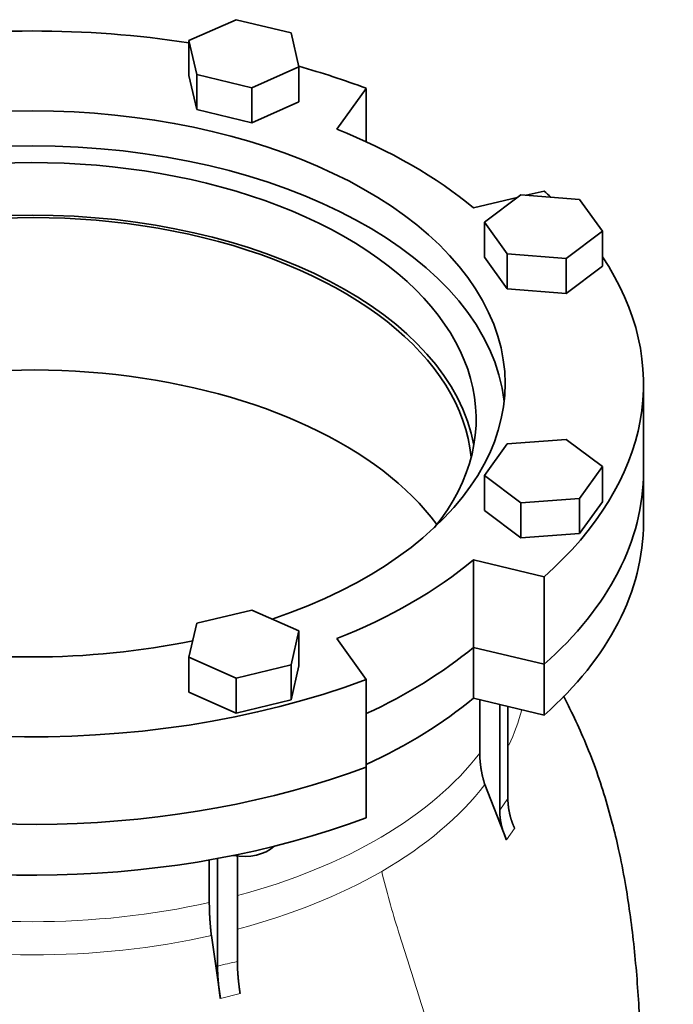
# Model space of a CAD drawing. Header units: millimetres. Extents: x 481 to 1373, y -1380 to 1448.
# Tile 10 of 28: x 1221 to 1373, y -535 to -305. Entities that reach past the tile are written whole.
import ezdxf

# ---------------------------------------------------------------- set-up
doc = ezdxf.new("R2010")
doc.units = ezdxf.units.MM
doc.layers.add('VSI344-454_FLANG', color=7, linetype='Continuous')
doc.layers.add('VSI344-454_TESTA', color=7, linetype='Continuous')

# ---------------------------------------------------------------- blocks, each defined once
blk = doc.blocks.new('SE4')
at = {"layer": 'VSI344-454_FLANG', "color": 7, "linetype": 'Continuous', "lineweight": 35}
for p, q in [((1271.39, -305.3), (1260.4, -310.17)), ((1284.19, -308.36), (1271.39, -305.3)), ((1286, -316.29), (1284.19, -308.36)), ((1260.4, -310.17), (1260.4, -318.33)), ((1260.4, -310.17), (1262.21, -318.1)), ((1275.01, -321.16), (1286, -316.29)), ((1286, -316.29), (1286, -324.45)), ((1260.4, -318.33), (1262.21, -326.26)), ((1262.21, -318.1), (1262.21, -326.26)), ((1262.21, -318.1), (1275.01, -321.16)), ((1275.01, -321.16), (1275.01, -329.32)), ((1294.87, -330.82), (1301.7, -321.3)), ((1301.7, -321.3), (1301.7, -333.75)), ((1275.01, -329.32), (1286, -324.45)), ((1262.21, -326.26), (1275.01, -329.32)), ((1337.71, -346.14), (1329.28, -352.49)), ((1351.45, -347.19), (1337.71, -346.14)), ((1343.18, -345.25), (1339.01, -346.24)), ((1336.91, -346.74), (1326.69, -349.19)), ((1356.75, -354.58), (1351.45, -347.19)), ((1329.28, -352.49), (1329.28, -360.66)), ((1329.28, -352.49), (1334.58, -359.88)), ((1348.32, -360.93), (1356.75, -354.58)), ((1356.75, -354.58), (1356.75, -362.74)), ((1334.58, -359.88), (1334.58, -368.05)), ((1334.58, -359.88), (1348.32, -360.93)), ((1329.28, -360.66), (1334.58, -368.05)), ((1348.32, -360.93), (1348.32, -369.09)), ((1348.32, -369.09), (1356.75, -362.74)), ((1334.58, -368.05), (1348.32, -369.09)), ((1366.33, -410.61), (1366.33, -390.2)), ((1348.32, -403.15), (1334.58, -404.19)), ((1356.75, -409.49), (1348.32, -403.15)), ((1334.58, -404.19), (1329.28, -411.58)), ((1351.45, -416.89), (1356.75, -409.49)), ((1356.75, -409.49), (1356.75, -417.66)), ((1329.28, -411.58), (1329.28, -419.75)), ((1329.28, -411.58), (1337.71, -417.93)), ((1337.71, -417.93), (1351.45, -416.89)), ((1351.45, -416.89), (1351.45, -425.05)), ((1351.45, -425.05), (1356.75, -417.66)), ((1329.28, -419.75), (1337.71, -426.09)), ((1337.71, -417.93), (1337.71, -426.09)), ((1337.71, -426.09), (1351.45, -425.05)), ((1326.69, -431.21), (1343.18, -435.16)), ((1326.69, -451.63), (1326.69, -431.21)), ((1343.18, -435.16), (1343.18, -455.57)), ((1275.01, -442.91), (1262.21, -445.98)), ((1286, -447.78), (1275.01, -442.91)), ((1262.21, -445.98), (1260.4, -453.91)), ((1284.19, -455.72), (1286, -447.78)), ((1286, -447.78), (1286, -455.95)), ((1301.7, -459.11), (1294.87, -449.58)), ((1326.69, -451.63), (1343.18, -455.57)), ((1260.4, -453.91), (1260.4, -462.07)), ((1260.4, -453.91), (1271.39, -458.78)), ((1271.39, -458.78), (1284.19, -455.72)), ((1284.19, -455.72), (1284.19, -463.88)), ((1284.19, -463.88), (1286, -455.95)), ((1271.39, -458.78), (1271.39, -466.94)), ((1301.7, -459.11), (1301.7, -479.52)), ((1260.4, -462.07), (1271.39, -466.94)), ((1271.39, -466.94), (1284.19, -463.88))]:
    blk.add_line(p, q, dxfattribs=at)
for centre, major_axis, start_param, end_param in [((1223.83, -390.2), (142.5, 0), 1.311301, 1.830292), ((1223.83, -390.2), (142.5, 0), 0.992709, 1.119576), ((1223.83, -390.2), (-110.25, 0), 2.103318, 6.283185), ((1223.83, -390.2), (125, 0), 0.604412, 0.966385), ((1223.83, -398.37), (110.25, 0), 0.064181, 3.077412), ((1223.83, -398.37), (-103.5, 0), 2.703137, 6.283185), ((1223.83, -390.2), (-142.5, 0), 3.699007, 3.71968), ((1223.83, -410.61), (103.5, 0), 0.102659, 3.038933), ((1223.83, -390.2), (142.5, 0), 2.772791, 5.290477), ((1223.83, -390.2), (-142.5, 0), 2.563505, 3.510394), ((1223.83, -410.61), (142.5, 0), 3.141593, 5.290477), ((1223.83, -410.61), (-142.5, 0), 2.563505, 3.141593), ((1223.83, -390.2), (125, 0), 5.316801, 5.678774), ((1223.83, -390.2), (-110.25, 0), 1.224323, 1.91727), ((1223.83, -410.61), (125, 0), 5.384862, 5.678774)]:
    blk.add_ellipse(centre, major_axis=major_axis, ratio=0.57735, start_param=start_param, end_param=end_param, dxfattribs=at)
at = {"layer": 'VSI344-454_TESTA', "color": 7, "linetype": 'Continuous', "lineweight": 35}
for p, q in [((1366.33, -422.45), (1366.33, -410.61)), ((1343.18, -455.57), (1326.69, -451.63)), ((1326.69, -451.63), (1326.69, -463.47)), ((1343.18, -455.57), (1343.18, -467.41)), ((1343.18, -467.41), (1326.69, -463.47)), ((1328.17, -463.82), (1328.17, -476.27)), ((1332.82, -464.93), (1332.82, -489.56)), ((1334.73, -465.39), (1334.73, -486.89)), ((1301.7, -491.36), (1301.7, -479.52)), ((1334.38, -496.51), (1329.34, -483.58)), ((1271.68, -500.19), (1271.68, -524.85)), ((1265.14, -501.19), (1265.14, -511.1)), ((1267.06, -500.81), (1267.06, -525.96)), ((1267.71, -533.44), (1265.62, -518.8))]:
    blk.add_line(p, q, dxfattribs=at)
at = {"layer": 'VSI344-454_TESTA', "color": 4, "linetype": 'Continuous', "lineweight": 9}
for p, q in [((1332.82, -489.56), (1334.73, -486.89)), ((1334.38, -496.51), (1336.3, -493.84)), ((1267.71, -533.44), (1272.33, -532.34))]:
    blk.add_line(p, q, dxfattribs=at)
at = {"layer": 'VSI344-454_TESTA', "color": 7, "linetype": 'Continuous', "lineweight": 35}
for centre, major_axis, start_param, end_param in [((1223.83, -410.61), (-102.5, 0), 3.197731, 5.497787), ((1223.83, -446.13), (-102.5, 0), 3.543769, 5.497787), ((1223.83, -410.61), (142.5, 0), 3.141593, 5.290477), ((1223.83, -410.61), (-142.5, 0), 2.563505, 3.141593), ((1223.83, -422.45), (142.5, 0), 3.141593, 5.290477), ((1223.83, -422.45), (-142.5, 0), 2.563505, 3.141593), ((1223.83, -410.61), (125, 0), 5.384862, 5.678774), ((1223.83, -422.45), (125, 0), 5.384862, 5.678774), ((1273.2, -495.75), (-8, 0), 1.255839, 2.627445)]:
    blk.add_ellipse(centre, major_axis=major_axis, ratio=0.57735, start_param=start_param, end_param=end_param, dxfattribs=at)
at = {"layer": 'VSI344-454_TESTA', "color": 4, "linetype": 'Continuous', "lineweight": 9}
for centre, major_axis, start_param, end_param in [((1223.83, -456.78), (-115.26, 0), 2.8734, 3.000264), ((1223.83, -449.75), (114, 0), 5.145923, 5.868555), ((1223.83, -456.78), (115.26, 0), 5.497787, 5.868795), ((1223.83, -456.78), (115.26, 0), 5.140933, 5.497787), ((1223.83, -449.75), (114, 0), 4.341621, 5.083156), ((1223.83, -456.78), (-115.26, 0), 1.199788, 1.941804)]:
    blk.add_ellipse(centre, major_axis=major_axis, ratio=0.57735, start_param=start_param, end_param=end_param, dxfattribs=at)
at = {"layer": 'VSI344-454_TESTA', "color": 7, "linetype": 'Continuous', "lineweight": 35}
for points, degree, knots in [([(1366.18, -568.2), (1366.18, -567.27), (1366.18, -565.2), (1366.13, -561.78), (1366.06, -558.38), (1365.98, -554.2), (1365.86, -548.96), (1365.64, -542.43), (1365.29, -535.46), (1364.78, -528.19), (1364.09, -520.81), (1363.2, -513.6), (1362.06, -506.24), (1360.69, -499.24), (1359.04, -492.33), (1357.16, -485.71), (1354.89, -479), (1352.34, -472.65), (1349.9, -467.32), (1348.33, -464.18), (1347.68, -462.92)], 3, [0, 0, 0, 0, 0.0171147, 0.0446827, 0.0706784, 0.0973163, 0.1417862, 0.1869358, 0.2366077, 0.2889616, 0.3390296, 0.3876189, 0.4345971, 0.4858509, 0.5265937, 0.5720835, 0.6181589, 0.6628994, 0.7035656, 0.730842, 0.730842, 0.730842, 0.730842]), ([(1328.17, -476.27), (1328.17, -478.05), (1328.47, -479.89), (1328.76, -481.73), (1329.34, -483.58)], 2, [0, 0, 0, 0.5, 0.5, 1, 1, 1]), ([(1334.73, -486.89), (1334.73, -488.59), (1335.13, -490.35), (1335.52, -492.11), (1336.3, -493.84)], 2, [0, 0, 0, 0.5, 0.5, 1, 1, 1]), ([(1334.38, -496.51), (1333.61, -494.77), (1333.21, -493.01), (1332.82, -491.25), (1332.82, -489.56)], 2, [0, 0, 0, 0.5, 0.5, 1, 1, 1]), ([(1265.14, -511.1), (1265.14, -512.88), (1265.26, -514.82), (1265.38, -516.76), (1265.62, -518.8)], 2, [0, 0, 0, 0.5, 0.5, 1, 1, 1]), ([(1271.68, -524.85), (1271.68, -526.55), (1271.85, -528.44), (1272.01, -530.33), (1272.33, -532.34)], 2, [0, 0, 0, 0.499868, 0.499868, 1, 1, 1]), ([(1267.71, -533.44), (1267.39, -531.44), (1267.23, -529.54), (1267.06, -527.66), (1267.06, -525.96)], 2, [0, 0, 0, 0.500133, 0.500133, 1, 1, 1])]:
    blk.add_open_spline(points, degree=degree, knots=knots, dxfattribs=at)
at = {"layer": 'VSI344-454_TESTA', "color": 4, "linetype": 'Continuous', "lineweight": 9}
for points, knots in [([(1305.34, -503.84), (1306.37, -508.41), (1309.17, -518.06), (1314.3, -533.4), (1318.67, -549.28), (1321.32, -564.3), (1322.89, -578.39), (1323.78, -591.94), (1324.25, -605.18), (1324.4, -616.51), (1324.49, -623.55), (1324.49, -626.29)], [0, 0, 0, 0, 0.117079, 0.240569, 0.360617, 0.476421, 0.590288, 0.703407, 0.816259, 0.929029, 1, 1, 1, 1]), ([(1267.06, -525.96), (1267.06, -525.96), (1267.06, -525.96), (1267.06, -525.96), (1267.84, -525.74), (1269.38, -525.35), (1270.92, -525.01), (1271.68, -524.85), (1271.68, -524.85), (1271.68, -524.85), (1271.68, -524.85)], [0, 0, 0, 0, 0.000018, 0.000018, 0.000018, 0.5, 0.999982, 0.999982, 0.999982, 1, 1, 1, 1])]:
    blk.add_open_spline(points, degree=3, knots=knots, dxfattribs=at)

msp = doc.modelspace()

# ---------------------------------------------------------------- block references
msp.add_blockref('SE4', (0, 0))

doc.saveas('drawing.dxf')
